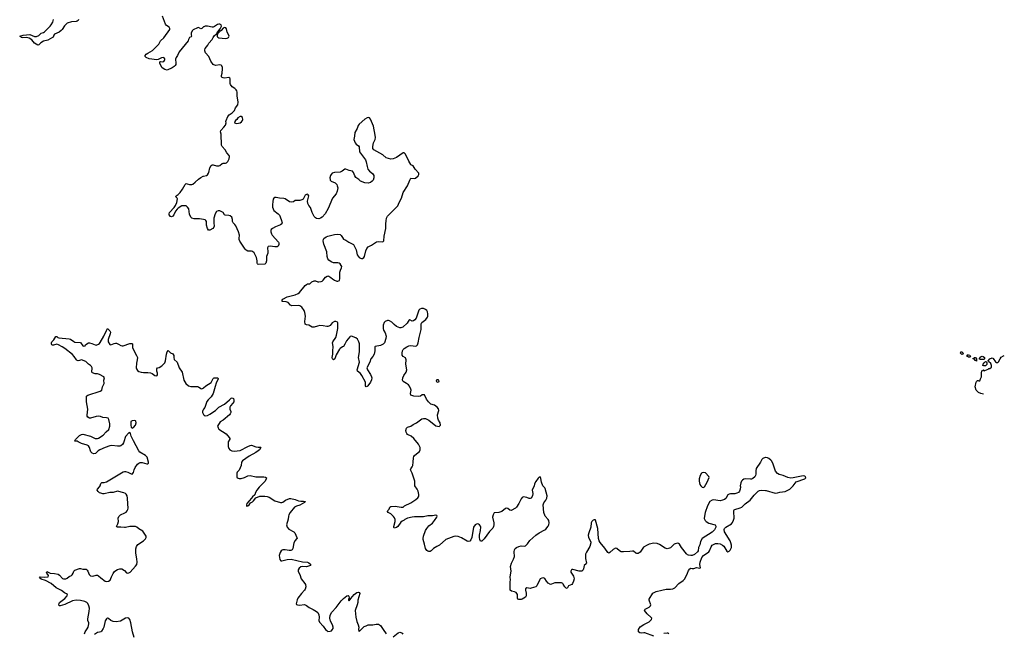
# Model space of a CAD drawing. Header units: inches. Extents: x 2133841 to 2292144, y 758099 to 915581.
# Tile 45 of 80: x 2246728 to 2264246, y 834902 to 845825. Entities that reach past the tile are written whole.
import ezdxf

# ---------------------------------------------------------------- set-up
doc = ezdxf.new("R2010")
doc.units = ezdxf.units.IN
doc.header["$MEASUREMENT"] = 0
for name, color, linetype in [('C2843', 7, 'Continuous'), ('C2844', 7, 'Continuous'), ('C2853', 7, 'Continuous'), ('C2854', 7, 'Continuous'), ('C2863', 7, 'Continuous')]:
    doc.layers.add(name, color=color, linetype=linetype)

msp = doc.modelspace()

# ---------------------------------------------------------------- linework, layer by layer
at = {"layer": 'C2843', "color": 6, "elevation": 300}
for points in [[(2247882, 834890), (2247891, 834930), (2247930, 834979), (2247945, 835010), (2247959, 835070), (2247957, 835090), (2247940, 835130), (2247938, 835158), (2247965, 835290), (2247970, 835350), (2247960, 835390), (2247942, 835430), (2247924, 835450), (2247889, 835470), (2247807, 835487), (2247730, 835493), (2247670, 835478), (2247530, 835416), (2247450, 835391), (2247433, 835393), (2247425, 835410), (2247428, 835430), (2247438, 835450), (2247530, 835519), (2247571, 835570), (2247577, 835590), (2247563, 835603), (2247523, 835623), (2247470, 835664), (2247375, 835710), (2247290, 835787), (2247190, 835845), (2247110, 835867), (2247083, 835890), (2247095, 835905), (2247170, 835903), (2247234, 835910), (2247241, 835930), (2247210, 835973), (2247203, 835990), (2247210, 836003), (2247270, 835972), (2247350, 835967), (2247410, 835954), (2247436, 835936), (2247490, 835879), (2247510, 835870), (2247547, 835873), (2247574, 835886), (2247610, 835915), (2247649, 835931), (2247660, 835940), (2247679, 835970), (2247692, 836008), (2247710, 836027), (2247790, 836057), (2247810, 836057), (2247850, 836042), (2247910, 836044), (2247930, 836028), (2247943, 836010), (2247966, 835946), (2247990, 835925), (2248030, 835921), (2248090, 835937), (2248110, 835935), (2248130, 835924), (2248169, 835889), (2248250, 835832), (2248270, 835824), (2248310, 835828), (2248335, 835850), (2248360, 835910), (2248390, 835967), (2248416, 836004), (2248437, 836023), (2248470, 836039), (2248508, 836050), (2248547, 836047), (2248590, 836021), (2248630, 835976), (2248650, 835971), (2248670, 835976), (2248693, 835990), (2248790, 836096), (2248812, 836128), (2248818, 836170), (2248815, 836230), (2248793, 836330), (2248796, 836404), (2248804, 836450), (2248830, 836484), (2248933, 836550), (2248966, 836586), (2248981, 836610), (2248977, 836630), (2248966, 836650), (2248918, 836718), (2248850, 836760), (2248812, 836792), (2248790, 836804), (2248690, 836804), (2248610, 836787), (2248590, 836787), (2248526, 836794), (2248470, 836789), (2248456, 836796), (2248450, 836806), (2248472, 836848), (2248484, 836890), (2248480, 836950), (2248490, 836980), (2248520, 837010), (2248596, 837044), (2248620, 837060), (2248639, 837081), (2248652, 837108), (2248655, 837130), (2248654, 837206), (2248646, 837310), (2248638, 837350), (2248620, 837380), (2248610, 837390), (2248582, 837402), (2248470, 837432), (2248394, 837406), (2248330, 837406), (2248230, 837387), (2248207, 837387), (2248170, 837394), (2248150, 837405), (2248123, 837424), (2248105, 837450), (2248112, 837470), (2248150, 837510), (2248160, 837530), (2248170, 837571), (2248190, 837588), (2248230, 837587), (2248270, 837598), (2248570, 837775), (2248590, 837784), (2248610, 837784), (2248651, 837771), (2248710, 837738), (2248730, 837737), (2248750, 837763), (2248763, 837810), (2248785, 837855), (2248823, 837910), (2248850, 837933), (2248870, 837942), (2248905, 837945), (2248990, 837918), (2249010, 837919), (2249021, 837930), (2249022, 837950), (2248995, 838035), (2248987, 838050), (2248969, 838069), (2248868, 838128), (2248850, 838149), (2248750, 838330), (2248713, 838410), (2248701, 838461), (2248690, 838477), (2248670, 838472), (2248610, 838403), (2248602, 838390), (2248588, 838330), (2248573, 838290), (2248556, 838264), (2248530, 838241), (2248507, 838233), (2248471, 838231), (2248370, 838247), (2248330, 838242), (2248249, 838211), (2248152, 838168), (2248125, 838150), (2248075, 838105), (2248050, 838097), (2248015, 838110), (2247995, 838130), (2247986, 838150), (2247971, 838210), (2247950, 838239), (2247929, 838249), (2247830, 838279), (2247770, 838313), (2247750, 838320), (2247710, 838322), (2247707, 838330), (2247718, 838350), (2247790, 838422), (2247830, 838442), (2247850, 838446), (2247989, 838409), (2248070, 838372), (2248110, 838369), (2248130, 838375), (2248212, 838430), (2248266, 838490), (2248316, 838530), (2248330, 838590), (2248331, 838630), (2248314, 838710), (2248300, 838730), (2248270, 838739), (2248210, 838743), (2248163, 838763), (2248130, 838766), (2248090, 838760), (2247990, 838730), (2247971, 838731), (2247942, 838750), (2247929, 838769), (2247926, 838786), (2247943, 838890), (2247916, 839024), (2247915, 839085), (2247919, 839121), (2247924, 839130), (2247941, 839139), (2248159, 839210), (2248189, 839230), (2248199, 839290), (2248232, 839350), (2248225, 839410), (2248234, 839450), (2248224, 839470), (2248150, 839510), (2248110, 839521), (2248070, 839521), (2248021, 839541), (2248013, 839553), (2248016, 839630), (2248008, 839650), (2247990, 839670), (2247950, 839694), (2247903, 839743), (2247830, 839770), (2247810, 839767), (2247790, 839757), (2247770, 839754), (2247750, 839758), (2247736, 839770), (2247700, 839830), (2247670, 839864), (2247530, 839970), (2247482, 840000)], [(2248737, 840000), (2248737, 839990), (2248743, 839970), (2248809, 839850), (2248823, 839810), (2248821, 839770), (2248806, 839710), (2248800, 839630), (2248804, 839610), (2248823, 839583), (2248850, 839563), (2248890, 839551), (2248930, 839545), (2249010, 839544), (2249056, 839536), (2249085, 839525), (2249130, 839494), (2249170, 839485), (2249177, 839503), (2249178, 839530), (2249169, 839569), (2249169, 839611), (2249182, 839630), (2249210, 839633), (2249257, 839663), (2249310, 839717), (2249322, 839750), (2249339, 839870), (2249350, 839911), (2249370, 839935), (2249410, 839894), (2249454, 839874), (2249470, 839850), (2249468, 839810), (2249476, 839776), (2249530, 839730), (2249565, 839630), (2249618, 839550), (2249648, 839408), (2249681, 839350), (2249731, 839310), (2249770, 839296), (2249890, 839294), (2249910, 839287), (2249950, 839259), (2249970, 839255), (2249990, 839263), (2250000, 839272)], [(2250000, 838889), (2249988, 838870), (2249980, 838850), (2249982, 838830), (2249990, 838810), (2250000, 838799)], [(2248766, 834830), (2248737, 834930), (2248707, 835090), (2248685, 835150), (2248670, 835170), (2248650, 835180), (2248610, 835174), (2248521, 835119), (2248445, 835105), (2248390, 835110), (2248350, 835130), (2248310, 835163), (2248290, 835173), (2248282, 835170), (2248270, 835162), (2248250, 835122), (2248226, 835014), (2248216, 834990), (2248181, 834939), (2248170, 834930), (2248150, 834922), (2248110, 834915), (2248093, 834907), (2248059, 834881)]]:
    msp.add_lwpolyline(points, dxfattribs=at)
msp.add_lwpolyline([(2248771, 838691), (2248730, 838687), (2248704, 838670), (2248707, 838606), (2248714, 838574), (2248730, 838555), (2248750, 838563), (2248788, 838610), (2248803, 838650), (2248797, 838677), (2248787, 838687)], close=True, dxfattribs=at)
at = {"layer": 'C2844', "color": 6, "elevation": 300}
for points in [[(2247775, 845830), (2247767, 845810), (2247750, 845798), (2247730, 845792), (2247650, 845788), (2247570, 845761), (2247526, 845714), (2247485, 845650), (2247467, 845630), (2247430, 845601), (2247346, 845570), (2247334, 845550), (2247325, 845515), (2247314, 845506), (2247230, 845463), (2247150, 845444), (2247105, 845415), (2247070, 845378), (2247050, 845370), (2246990, 845405), (2246944, 845464), (2246897, 845497), (2246850, 845509), (2246784, 845504), (2246762, 845510), (2246750, 845522), (2246728, 845530), (2246770, 845541), (2246789, 845550), (2246910, 845563), (2246990, 845525), (2247030, 845524), (2247070, 845545), (2247110, 845583), (2247150, 845595), (2247170, 845607), (2247269, 845710), (2247286, 845734), (2247318, 845782), (2247331, 845830)], [(2250000, 845696), (2249970, 845669), (2249950, 845665), (2249910, 845685), (2249890, 845680), (2249817, 845643), (2249804, 845630), (2249780, 845590), (2249777, 845557), (2249786, 845530), (2249780, 845520), (2249750, 845509), (2249730, 845473), (2249723, 845450), (2249563, 845250), (2249536, 845190), (2249509, 845151), (2249503, 845123), (2249508, 845050), (2249505, 845030), (2249494, 845010), (2249474, 844990), (2249443, 844970), (2249350, 844926), (2249310, 844938), (2249265, 844965), (2249237, 845010), (2249224, 845050), (2249219, 845070), (2249224, 845076), (2249241, 845079), (2249270, 845076), (2249290, 845083), (2249302, 845098), (2249310, 845110), (2249311, 845130), (2249290, 845150), (2249250, 845145), (2249190, 845115), (2249167, 845113), (2249033, 845130), (2248981, 845150), (2248965, 845165), (2248959, 845170), (2248962, 845190), (2248979, 845210), (2249005, 845230), (2249090, 845275), (2249205, 845390), (2249232, 845448), (2249290, 845501), (2249397, 845650), (2249398, 845670), (2249387, 845690), (2249341, 845721), (2249323, 845743), (2249270, 845890)], [(2250000, 842267), (2249930, 842280), (2249830, 842280), (2249793, 842293), (2249770, 842310), (2249750, 842364), (2249735, 842455), (2249713, 842490), (2249690, 842509), (2249650, 842514), (2249610, 842510), (2249548, 842472), (2249527, 842453), (2249501, 842419), (2249468, 842350), (2249450, 842327), (2249430, 842313), (2249410, 842319), (2249390, 842350), (2249388, 842370), (2249394, 842390), (2249477, 842483), (2249501, 842519), (2249524, 842570), (2249533, 842633), (2249529, 842649), (2249504, 842670), (2249513, 842690), (2249550, 842715), (2249586, 842750), (2249627, 842810), (2249670, 842894), (2249690, 842906), (2249710, 842904), (2249750, 842889), (2249790, 842892), (2249810, 842900), (2249850, 842931), (2249910, 842988), (2249950, 843017), (2249990, 843038), (2250000, 843040)], [(2247482, 840000), (2247419, 840039), (2247390, 840047), (2247330, 840030), (2247310, 840030), (2247298, 840038), (2247293, 840050), (2247294, 840070), (2247302, 840090), (2247335, 840125), (2247370, 840187), (2247390, 840183), (2247408, 840168), (2247423, 840163), (2247610, 840145), (2247630, 840138), (2247690, 840094), (2247710, 840086), (2247810, 840079), (2247850, 840020), (2247870, 840011), (2247890, 840021), (2247901, 840039), (2247923, 840057), (2247950, 840070), (2247968, 840072), (2248010, 840062), (2248070, 840036), (2248090, 840032), (2248130, 840046), (2248150, 840060), (2248162, 840078), (2248226, 840190), (2248270, 840291), (2248290, 840325), (2248329, 840289), (2248341, 840261), (2248337, 840230), (2248300, 840130), (2248305, 840090), (2248330, 840045), (2248350, 840036), (2248410, 840063), (2248430, 840068), (2248450, 840066), (2248488, 840050), (2248530, 840024), (2248550, 840017), (2248570, 840017), (2248690, 840058), (2248722, 840062), (2248735, 840055), (2248737, 840000)]]:
    msp.add_lwpolyline(points, dxfattribs=at)
at = {"layer": 'C2853', "color": 6, "elevation": 300}
for points in [[(2252474, 840000), (2252430, 839973), (2252420, 839960), (2252361, 839859), (2252333, 839787), (2252310, 839770), (2252291, 839790), (2252289, 839810), (2252299, 839870), (2252297, 839930), (2252306, 840000)], [(2253049, 840000), (2253044, 839996), (2253046, 839930), (2253032, 839870), (2253010, 839832), (2252973, 839790), (2252955, 839730), (2252907, 839630), (2252908, 839610), (2252915, 839590), (2252968, 839510), (2252985, 839470), (2252991, 839449), (2252988, 839412), (2252970, 839374), (2252923, 839310), (2252910, 839297), (2252890, 839289), (2252883, 839310), (2252883, 839350), (2252878, 839370), (2252816, 839490), (2252790, 839525), (2252740, 839570), (2252731, 839590), (2252771, 839730), (2252757, 839810), (2252773, 839910), (2252772, 840000)], [(2260000, 838029), (2259990, 838030), (2259950, 838016), (2259930, 837993), (2259909, 837951), (2259830, 837838), (2259823, 837797), (2259823, 837737), (2259817, 837710), (2259807, 837690), (2259770, 837656), (2259750, 837646), (2259730, 837644), (2259648, 837652), (2259614, 837646), (2259591, 837630), (2259571, 837610), (2259557, 837583), (2259548, 837530), (2259551, 837510), (2259547, 837470), (2259534, 837430), (2259516, 837410), (2259490, 837396), (2259450, 837385), (2259374, 837386), (2259350, 837379), (2259330, 837365), (2259290, 837301), (2259270, 837284), (2259230, 837270), (2259190, 837263), (2259070, 837277), (2259047, 837273), (2259007, 837250), (2258968, 837170), (2258926, 837054), (2258910, 836990), (2258908, 836948), (2258922, 836910), (2258939, 836890), (2258990, 836863), (2259102, 836830), (2259115, 836810), (2259113, 836790), (2259090, 836743), (2259050, 836701), (2258870, 836590), (2258843, 836537), (2258826, 836474), (2258808, 836430), (2258797, 836370), (2258788, 836350), (2258733, 836307), (2258690, 836290), (2258668, 836288), (2258630, 836295), (2258610, 836301), (2258590, 836315), (2258500, 836430), (2258466, 836486), (2258450, 836503), (2258430, 836505), (2258390, 836497), (2258370, 836487), (2258310, 836424), (2258290, 836415), (2258250, 836408), (2258210, 836416), (2258110, 836481), (2258070, 836498), (2258010, 836504), (2257930, 836488), (2257890, 836473), (2257827, 836433), (2257770, 836349), (2257730, 836321), (2257710, 836321), (2257690, 836329), (2257650, 836364), (2257630, 836367), (2257584, 836356), (2257470, 836350), (2257430, 836355), (2257399, 836370), (2257350, 836414), (2257330, 836417), (2257289, 836391), (2257230, 836338), (2257209, 836329), (2257190, 836339), (2257140, 836420), (2257057, 836517), (2257038, 836550), (2257026, 836590), (2257013, 836770), (2256975, 836915), (2256970, 836922), (2256950, 836924), (2256930, 836916), (2256905, 836890), (2256897, 836870), (2256890, 836790), (2256852, 836690), (2256842, 836650), (2256848, 836610), (2256888, 836530), (2256890, 836510), (2256870, 836450), (2256813, 836347), (2256797, 836310), (2256795, 836235), (2256812, 836148), (2256804, 836136), (2256769, 836111), (2256760, 836050), (2256753, 836030), (2256730, 836008), (2256682, 836010), (2256570, 836040), (2256550, 836036), (2256544, 836030), (2256535, 836010), (2256536, 835990), (2256579, 835919), (2256592, 835870), (2256583, 835830), (2256565, 835790), (2256550, 835770), (2256495, 835745), (2256470, 835701), (2256450, 835706), (2256430, 835728), (2256399, 835779), (2256390, 835790), (2256370, 835801), (2256250, 835802), (2256190, 835774), (2256170, 835772), (2256130, 835795), (2256099, 835830), (2256070, 835875), (2256050, 835887), (2256017, 835883), (2255990, 835870), (2255982, 835858), (2255930, 835750), (2255910, 835730), (2255830, 835703), (2255810, 835701), (2255750, 835709), (2255730, 835695), (2255728, 835670), (2255739, 835619), (2255742, 835570), (2255730, 835548), (2255670, 835510), (2255650, 835504), (2255610, 835503), (2255589, 835510), (2255584, 835530), (2255582, 835590), (2255573, 835613), (2255559, 835630), (2255530, 835642), (2255479, 835650), (2255452, 835672), (2255454, 835826), (2255459, 835850), (2255457, 835910), (2255472, 836010), (2255463, 836090), (2255476, 836150), (2255516, 836224), (2255531, 836269), (2255524, 836350), (2255529, 836390), (2255543, 836410), (2255566, 836430), (2255606, 836450), (2255650, 836457), (2255710, 836452), (2255730, 836462), (2255763, 836497), (2255807, 836553), (2255910, 836650), (2255970, 836692), (2256070, 836742), (2256090, 836757), (2256131, 836810), (2256142, 836830), (2256151, 836869), (2256143, 836910), (2256130, 836930), (2256075, 836990), (2256051, 837051), (2256043, 837190), (2256055, 837225), (2256087, 837270), (2256106, 837310), (2256111, 837350), (2256077, 837477), (2256070, 837493), (2256037, 837530), (2256012, 837590), (2255999, 837659), (2255990, 837686), (2255970, 837679), (2255950, 837664), (2255910, 837604), (2255890, 837562), (2255879, 837519), (2255853, 837470), (2255848, 837450), (2255859, 837390), (2255850, 837348), (2255830, 837310), (2255810, 837301), (2255790, 837301), (2255750, 837317), (2255691, 837329), (2255670, 837322), (2255650, 837295), (2255606, 837210), (2255568, 837150), (2255548, 837130), (2255470, 837090), (2255450, 837092), (2255410, 837123), (2255390, 837131), (2255370, 837124), (2255309, 837071), (2255290, 837062), (2255250, 837055), (2255171, 837049), (2255152, 837008), (2255143, 836970), (2255165, 836870), (2255166, 836830), (2255158, 836802), (2255144, 836776), (2255087, 836713), (2254990, 836581), (2254950, 836542), (2254925, 836545), (2254913, 836573), (2254907, 836607), (2254907, 836650), (2254928, 836732), (2254932, 836792), (2254926, 836810), (2254910, 836834), (2254890, 836847), (2254870, 836850), (2254829, 836831), (2254803, 836790), (2254770, 836610), (2254756, 836564), (2254737, 836543), (2254710, 836536), (2254690, 836544), (2254590, 836603), (2254530, 836625), (2254490, 836630), (2254450, 836628), (2254310, 836570), (2254198, 836470), (2254148, 836450), (2254091, 836410), (2254050, 836369), (2254030, 836359), (2254010, 836357), (2253990, 836365), (2253970, 836379), (2253950, 836410), (2253932, 836490), (2253907, 836570), (2253906, 836590), (2253913, 836630), (2253951, 836730), (2253972, 836770), (2254010, 836816), (2254070, 836863), (2254110, 836913), (2254150, 836970), (2254154, 836990), (2254150, 836999), (2254130, 837007), (2254070, 836995), (2253990, 836992), (2253910, 836974), (2253798, 836978), (2253755, 836975), (2253710, 836970), (2253630, 836952), (2253582, 836930), (2253566, 836914), (2253530, 836897), (2253510, 836878), (2253455, 836805), (2253430, 836786), (2253393, 836773), (2253385, 836785), (2253386, 836806), (2253410, 836890), (2253406, 836930), (2253396, 836956), (2253381, 836981), (2253361, 837001), (2253330, 837026), (2253286, 837050), (2253270, 837070), (2253278, 837090), (2253303, 837110), (2253316, 837150), (2253330, 837158), (2253410, 837163), (2253514, 837146), (2253535, 837145), (2253550, 837150), (2253576, 837170), (2253690, 837226), (2253778, 837282), (2253810, 837313), (2253822, 837330), (2253828, 837350), (2253831, 837371), (2253819, 837430), (2253801, 837470), (2253761, 837530), (2253761, 837610), (2253713, 837750), (2253683, 837810), (2253686, 837830), (2253710, 837865), (2253720, 837890), (2253730, 837950), (2253734, 838026), (2253741, 838050), (2253753, 838070), (2253819, 838121), (2253839, 838141), (2253852, 838170), (2253854, 838210), (2253826, 838270), (2253739, 838370), (2253695, 838410), (2253630, 838439), (2253616, 838456), (2253602, 838482), (2253598, 838510), (2253610, 838553), (2253630, 838572), (2253685, 838590), (2253730, 838620), (2253790, 838650), (2253882, 838718), (2253910, 838728), (2253950, 838725), (2254010, 838694), (2254130, 838593), (2254190, 838586), (2254206, 838594), (2254215, 838610), (2254208, 838650), (2254177, 838697), (2254165, 838730), (2254164, 838790), (2254184, 838870), (2254177, 838897), (2254154, 838930), (2254110, 838961), (2254043, 838983), (2254000, 839020), (2253967, 839067), (2253930, 839149), (2253890, 839145), (2253857, 839123), (2253830, 839118), (2253742, 839122), (2253690, 839144), (2253679, 839170), (2253691, 839229), (2253690, 839250), (2253662, 839302), (2253643, 839323), (2253609, 839350), (2253550, 839383), (2253537, 839410), (2253545, 839450), (2253563, 839490), (2253605, 839550), (2253613, 839590), (2253598, 839690), (2253605, 839770), (2253600, 839790), (2253590, 839804), (2253550, 839831), (2253533, 839853), (2253530, 839890), (2253541, 839930), (2253550, 839952), (2253570, 839974), (2253617, 840000)], [(2250000, 839272), (2250042, 839310), (2250132, 839368), (2250170, 839435), (2250178, 839442), (2250190, 839448), (2250252, 839450), (2250262, 839430), (2250225, 839355), (2250203, 839297), (2250170, 839173), (2250132, 839110), (2250080, 839060), (2250057, 839030), (2250020, 838920), (2250000, 838889)], [(2250000, 838799), (2250010, 838786), (2250030, 838775), (2250070, 838782), (2250110, 838800), (2250210, 838867), (2250271, 838930), (2250370, 838983), (2250462, 839058), (2250490, 839088), (2250510, 839096), (2250530, 839082), (2250540, 839050), (2250536, 839024), (2250523, 838997), (2250480, 838950), (2250467, 838930), (2250467, 838890), (2250483, 838850), (2250483, 838830), (2250475, 838810), (2250458, 838790), (2250350, 838698), (2250294, 838666), (2250250, 838590), (2250257, 838557), (2250274, 838534), (2250399, 838450), (2250457, 838390), (2250466, 838370), (2250464, 838356), (2250440, 838310), (2250439, 838290), (2250439, 838230), (2250451, 838190), (2250468, 838168), (2250505, 838150), (2250546, 838146), (2250650, 838158), (2250786, 838230), (2250830, 838247), (2250850, 838249), (2250930, 838220), (2250970, 838215), (2251010, 838217), (2251019, 838210), (2250992, 838170), (2250970, 838148), (2250930, 838121), (2250810, 838055), (2250692, 837970), (2250677, 837950), (2250668, 837890), (2250653, 837847), (2250631, 837809), (2250598, 837770), (2250590, 837750), (2250590, 837690), (2250600, 837670), (2250630, 837656), (2250670, 837657), (2250730, 837676), (2250790, 837703), (2250830, 837709), (2250930, 837688), (2251070, 837686), (2251100, 837680), (2251118, 837670), (2251115, 837650), (2251093, 837610), (2250990, 837504), (2250947, 837450), (2250926, 837410), (2250914, 837366), (2250870, 837334), (2250854, 837306), (2250767, 837210), (2250761, 837190), (2250762, 837170), (2250770, 837167), (2250790, 837171), (2250812, 837190), (2250835, 837225), (2250870, 837244), (2250890, 837261), (2250929, 837311), (2250998, 837342), (2251090, 837346), (2251130, 837339), (2251165, 837325), (2251270, 837259), (2251368, 837228), (2251390, 837228), (2251410, 837234), (2251459, 837270), (2251530, 837299), (2251550, 837303), (2251630, 837285), (2251690, 837259), (2251730, 837254), (2251777, 837257), (2251811, 837250), (2251796, 837230), (2251710, 837181), (2251650, 837166), (2251618, 837150), (2251539, 837050), (2251516, 837010), (2251510, 836990), (2251504, 836936), (2251475, 836830), (2251485, 836790), (2251514, 836754), (2251606, 836706), (2251625, 836690), (2251661, 836610), (2251662, 836590), (2251650, 836582), (2251630, 836554), (2251608, 836510), (2251590, 836409), (2251574, 836386), (2251550, 836375), (2251525, 836375), (2251450, 836390), (2251412, 836388), (2251398, 836382), (2251382, 836370), (2251361, 836339), (2251346, 836290), (2251354, 836214), (2251374, 836194), (2251391, 836191), (2251486, 836214), (2251559, 836219), (2251757, 836177), (2251848, 836168), (2251870, 836159), (2251903, 836130), (2251901, 836110), (2251848, 836092), (2251830, 836088), (2251768, 836092), (2251730, 836086), (2251700, 836060), (2251685, 836030), (2251683, 836010), (2251688, 835990), (2251712, 835950), (2251733, 835873), (2251801, 835790), (2251811, 835770), (2251816, 835730), (2251808, 835690), (2251795, 835670), (2251739, 835610), (2251675, 835525), (2251663, 835497), (2251650, 835450), (2251648, 835428), (2251654, 835414), (2251668, 835408), (2251710, 835401), (2251790, 835412), (2251810, 835410), (2251830, 835400), (2251880, 835360), (2251950, 835325), (2252010, 835288), (2252030, 835270), (2252050, 835230), (2252058, 835190), (2252053, 835130), (2252061, 835101), (2252128, 835030), (2252170, 834971), (2252190, 834951), (2252210, 834937), (2252250, 834938), (2252273, 834947), (2252290, 834961), (2252303, 834990), (2252305, 835010), (2252295, 835050), (2252258, 835118), (2252246, 835170), (2252254, 835226), (2252279, 835281), (2252357, 835363), (2252450, 835479), (2252490, 835520), (2252550, 835570), (2252570, 835577), (2252586, 835566), (2252591, 835529), (2252581, 835510), (2252581, 835490), (2252590, 835478), (2252610, 835502), (2252619, 835521), (2252681, 835590), (2252729, 835630), (2252754, 835634), (2252771, 835630), (2252777, 835610), (2252743, 835490), (2252742, 835450), (2252733, 835407), (2252698, 835310), (2252710, 835190), (2252725, 835110), (2252753, 835050), (2252761, 835010), (2252758, 834970), (2252770, 834934), (2252825, 834995), (2252859, 835021), (2252890, 835036), (2252930, 835050), (2253010, 835055), (2253070, 835065), (2253110, 835064), (2253150, 835043), (2253192, 834972), (2253250, 834890)], [(2258011, 834851), (2257850, 834912), (2257830, 834913), (2257787, 834907), (2257762, 834910), (2257739, 834930), (2257735, 834950), (2257738, 834970), (2257770, 835015), (2257830, 835060), (2257930, 835108), (2257954, 835130), (2257967, 835150), (2257972, 835170), (2257966, 835186), (2257890, 835248), (2257844, 835310), (2257855, 835330), (2257930, 835367), (2257952, 835390), (2257956, 835410), (2257927, 835490), (2257930, 835510), (2257990, 835616), (2258053, 835647), (2258150, 835672), (2258230, 835685), (2258310, 835685), (2258350, 835695), (2258387, 835710), (2258454, 835786), (2258530, 835840), (2258560, 835870), (2258612, 835970), (2258630, 836018), (2258650, 836051), (2258670, 836061), (2258690, 836056), (2258723, 836057), (2258770, 836071), (2258830, 836062), (2258835, 836065), (2258838, 836070), (2258829, 836129), (2258832, 836168), (2258866, 836254), (2258894, 836286), (2258990, 836353), (2259002, 836370), (2259030, 836443), (2259051, 836469), (2259084, 836490), (2259110, 836500), (2259150, 836499), (2259192, 836492), (2259230, 836473), (2259253, 836453), (2259310, 836367), (2259330, 836354), (2259350, 836362), (2259370, 836384), (2259392, 836430), (2259391, 836470), (2259383, 836510), (2259369, 836550), (2259269, 836710), (2259259, 836750), (2259266, 836770), (2259289, 836790), (2259390, 836849), (2259410, 836874), (2259430, 836915), (2259438, 836950), (2259432, 837070), (2259435, 837090), (2259442, 837098), (2259453, 837107), (2259546, 837134), (2259579, 837150), (2259635, 837205), (2259726, 837270), (2259798, 837362), (2259869, 837431), (2259890, 837444), (2259930, 837452), (2260000, 837445)], [(2253370, 834841), (2253462, 834910), (2253490, 834921), (2253510, 834915), (2253530, 834902), (2253545, 834885)], [(2258277, 834890), (2258263, 834903), (2258247, 834907), (2258190, 834900)]]:
    msp.add_lwpolyline(points, dxfattribs=at)
for points in [[(2254176, 839416), (2254150, 839416), (2254143, 839410), (2254140, 839390), (2254150, 839377), (2254170, 839373), (2254190, 839387), (2254186, 839410)], [(2258890, 837765), (2258870, 837760), (2258857, 837750), (2258833, 837710), (2258818, 837650), (2258816, 837610), (2258831, 837550), (2258845, 837525), (2258870, 837501), (2258890, 837497), (2258910, 837507), (2258959, 837590), (2258995, 837675), (2258992, 837692), (2258930, 837761)]]:
    msp.add_lwpolyline(points, close=True, dxfattribs=at)
at = {"layer": 'C2854', "color": 6, "elevation": 300}
for points in [[(2250000, 843040), (2250050, 843051), (2250070, 843065), (2250090, 843090), (2250096, 843104), (2250109, 843190), (2250135, 843230), (2250150, 843240), (2250170, 843240), (2250230, 843225), (2250270, 843223), (2250290, 843232), (2250330, 843262), (2250350, 843269), (2250390, 843272), (2250410, 843279), (2250430, 843298), (2250457, 843350), (2250460, 843390), (2250452, 843410), (2250413, 843453), (2250386, 843510), (2250330, 843570), (2250321, 843590), (2250313, 843790), (2250303, 843830), (2250305, 843850), (2250361, 843910), (2250389, 843950), (2250399, 843990), (2250395, 844010), (2250400, 844030), (2250430, 844099), (2250456, 844130), (2250510, 844167), (2250534, 844190), (2250550, 844210), (2250567, 844253), (2250608, 844310), (2250614, 844354), (2250597, 844470), (2250597, 844537), (2250590, 844561), (2250578, 844578), (2250557, 844597), (2250508, 844628), (2250480, 844670), (2250471, 844691), (2250473, 844770), (2250465, 844785), (2250450, 844793), (2250374, 844786), (2250350, 844788), (2250330, 844798), (2250318, 844810), (2250316, 844830), (2250329, 844871), (2250336, 844950), (2250335, 844975), (2250326, 845006), (2250310, 845018), (2250290, 845024), (2250210, 845008), (2250170, 845027), (2250130, 845089), (2250092, 845172), (2250036, 845236), (2250023, 845270), (2250022, 845290), (2250030, 845310), (2250073, 845370), (2250092, 845408), (2250150, 845470), (2250168, 845510), (2250190, 845540), (2250230, 845576), (2250240, 845580), (2250245, 845570), (2250240, 845550), (2250244, 845524), (2250252, 845512), (2250270, 845503), (2250390, 845490), (2250422, 845498), (2250444, 845510), (2250452, 845530), (2250447, 845550), (2250422, 845602), (2250405, 845665), (2250397, 845677), (2250390, 845681), (2250370, 845683), (2250348, 845672), (2250312, 845630), (2250286, 845614), (2250250, 845574), (2250240, 845580), (2250242, 845590), (2250252, 845610), (2250297, 845663), (2250317, 845710), (2250315, 845735), (2250290, 845748), (2250270, 845748), (2250250, 845742), (2250195, 845705), (2250170, 845694), (2250150, 845691), (2250070, 845710), (2250030, 845712), (2250002, 845698), (2250000, 845696)], [(2252306, 840000), (2252307, 840007), (2252294, 840070), (2252297, 840090), (2252350, 840169), (2252367, 840210), (2252386, 840330), (2252391, 840411), (2252390, 840430), (2252381, 840441), (2252355, 840455), (2252330, 840453), (2252290, 840429), (2252250, 840384), (2252230, 840370), (2252210, 840365), (2252190, 840364), (2252130, 840376), (2252070, 840380), (2252028, 840372), (2251970, 840350), (2251930, 840350), (2251870, 840386), (2251830, 840393), (2251806, 840406), (2251801, 840450), (2251813, 840550), (2251803, 840610), (2251789, 840650), (2251745, 840705), (2251710, 840729), (2251690, 840735), (2251570, 840734), (2251546, 840746), (2251504, 840790), (2251470, 840803), (2251406, 840806), (2251399, 840810), (2251395, 840830), (2251410, 840852), (2251489, 840891), (2251630, 840928), (2251680, 840950), (2251705, 840970), (2251810, 841096), (2251830, 841112), (2251850, 841122), (2251890, 841122), (2251923, 841157), (2251970, 841177), (2251990, 841177), (2252030, 841161), (2252050, 841157), (2252090, 841163), (2252110, 841171), (2252130, 841190), (2252170, 841243), (2252200, 841260), (2252210, 841263), (2252230, 841259), (2252266, 841234), (2252291, 841210), (2252329, 841189), (2252370, 841173), (2252390, 841171), (2252416, 841184), (2252424, 841216), (2252424, 841330), (2252434, 841366), (2252456, 841410), (2252457, 841430), (2252450, 841452), (2252430, 841476), (2252410, 841490), (2252390, 841496), (2252310, 841498), (2252270, 841512), (2252230, 841542), (2252210, 841570), (2252196, 841610), (2252192, 841690), (2252137, 841830), (2252128, 841890), (2252132, 841910), (2252142, 841930), (2252181, 841959), (2252210, 841972), (2252330, 842000), (2252390, 842008), (2252430, 842003), (2252450, 841986), (2252470, 841945), (2252490, 841918), (2252530, 841899), (2252583, 841863), (2252666, 841826), (2252713, 841730), (2252730, 841641), (2252770, 841591), (2252790, 841577), (2252810, 841571), (2252830, 841571), (2252853, 841590), (2252863, 841610), (2252884, 841710), (2252907, 841753), (2252930, 841779), (2252987, 841810), (2253075, 841870), (2253110, 841878), (2253187, 841873), (2253209, 841890), (2253215, 841970), (2253243, 842110), (2253242, 842190), (2253247, 842247), (2253256, 842290), (2253270, 842326), (2253456, 842510), (2253477, 842570), (2253520, 842650), (2253551, 842750), (2253630, 842870), (2253670, 842971), (2253690, 843001), (2253750, 842997), (2253770, 843006), (2253817, 843043), (2253832, 843070), (2253829, 843090), (2253762, 843162), (2253730, 843222), (2253690, 843239), (2253685, 843245), (2253650, 843305), (2253590, 843429), (2253570, 843454), (2253550, 843457), (2253431, 843369), (2253370, 843348), (2253330, 843344), (2253290, 843351), (2253250, 843367), (2253190, 843417), (2253029, 843509), (2253013, 843530), (2253012, 843570), (2253025, 843630), (2253052, 843690), (2253056, 843730), (2253052, 843770), (2253020, 843930), (2252970, 844052), (2252950, 844078), (2252930, 844082), (2252910, 844077), (2252868, 844052), (2252770, 843968), (2252750, 843944), (2252731, 843889), (2252690, 843819), (2252684, 843750), (2252672, 843690), (2252695, 843630), (2252712, 843610), (2252757, 843577), (2252770, 843559), (2252773, 843470), (2252878, 843330), (2252892, 843292), (2252908, 843210), (2252924, 843164), (2252949, 843129), (2253008, 843088), (2253031, 843050), (2253031, 843010), (2253018, 842970), (2253001, 842950), (2252972, 842928), (2252930, 842913), (2252870, 842921), (2252790, 842949), (2252759, 842979), (2252710, 843014), (2252688, 843048), (2252667, 843107), (2252650, 843127), (2252590, 843143), (2252530, 843167), (2252510, 843167), (2252465, 843130), (2252430, 843111), (2252330, 843106), (2252290, 843090), (2252269, 843071), (2252257, 843050), (2252247, 843010), (2252250, 842983), (2252254, 842970), (2252270, 842950), (2252338, 842918), (2252369, 842889), (2252379, 842870), (2252387, 842830), (2252378, 842770), (2252357, 842723), (2252293, 842650), (2252216, 842464), (2252160, 842370), (2252110, 842308), (2252081, 842290), (2252050, 842282), (2252010, 842287), (2251990, 842300), (2251970, 842322), (2251931, 842391), (2251900, 842480), (2251870, 842518), (2251853, 842550), (2251848, 842592), (2251870, 842690), (2251862, 842710), (2251850, 842717), (2251830, 842716), (2251810, 842703), (2251779, 842641), (2251770, 842630), (2251750, 842618), (2251710, 842607), (2251630, 842604), (2251598, 842582), (2251570, 842574), (2251530, 842584), (2251453, 842633), (2251430, 842642), (2251350, 842647), (2251290, 842660), (2251270, 842658), (2251251, 842650), (2251240, 842630), (2251230, 842590), (2251224, 842530), (2251226, 842490), (2251236, 842456), (2251250, 842428), (2251329, 842369), (2251348, 842348), (2251383, 842270), (2251397, 842210), (2251389, 842190), (2251368, 842172), (2251280, 842140), (2251228, 842110), (2251205, 842090), (2251196, 842070), (2251195, 842050), (2251207, 842010), (2251220, 841990), (2251330, 841862), (2251337, 841850), (2251339, 841821), (2251326, 841794), (2251310, 841782), (2251270, 841780), (2251185, 841795), (2251147, 841790), (2251136, 841764), (2251145, 841690), (2251142, 841670), (2251120, 841610), (2251120, 841530), (2251110, 841493), (2251087, 841473), (2250968, 841468), (2250959, 841479), (2250956, 841490), (2250954, 841530), (2250941, 841590), (2250897, 841676), (2250870, 841700), (2250850, 841705), (2250810, 841702), (2250790, 841705), (2250760, 841720), (2250739, 841739), (2250642, 841882), (2250632, 841910), (2250632, 841928), (2250639, 841990), (2250622, 842050), (2250573, 842153), (2250557, 842177), (2250525, 842210), (2250517, 842230), (2250514, 842270), (2250500, 842310), (2250473, 842333), (2250450, 842340), (2250385, 842345), (2250374, 842354), (2250351, 842390), (2250290, 842421), (2250270, 842425), (2250258, 842422), (2250231, 842409), (2250203, 842370), (2250180, 842290), (2250180, 842210), (2250188, 842150), (2250183, 842130), (2250167, 842110), (2250110, 842079), (2250090, 842081), (2250070, 842109), (2250050, 842170), (2250052, 842230), (2250042, 842250), (2250030, 842261), (2250000, 842267)], [(2253617, 840000), (2253650, 840018), (2253690, 840023), (2253770, 840015), (2253790, 840022), (2253805, 840035), (2253819, 840070), (2253834, 840170), (2253868, 840308), (2253871, 840409), (2253876, 840424), (2253885, 840435), (2253955, 840490), (2253985, 840530), (2253990, 840550), (2253990, 840590), (2253982, 840622), (2253970, 840649), (2253947, 840667), (2253910, 840682), (2253878, 840682), (2253849, 840671), (2253830, 840653), (2253822, 840638), (2253780, 840510), (2253760, 840480), (2253736, 840464), (2253710, 840456), (2253670, 840484), (2253650, 840469), (2253642, 840450), (2253620, 840420), (2253546, 840354), (2253510, 840337), (2253490, 840337), (2253430, 840366), (2253390, 840397), (2253350, 840438), (2253310, 840465), (2253290, 840471), (2253270, 840468), (2253230, 840450), (2253210, 840432), (2253197, 840390), (2253195, 840330), (2253201, 840301), (2253228, 840248), (2253246, 840190), (2253245, 840150), (2253216, 840070), (2253194, 840046), (2253146, 840026), (2253055, 840005), (2253049, 840000)], [(2252772, 840000), (2252772, 840052), (2252764, 840090), (2252738, 840138), (2252710, 840159), (2252630, 840190), (2252610, 840188), (2252599, 840181), (2252543, 840110), (2252514, 840046), (2252490, 840010), (2252474, 840000)]]:
    msp.add_lwpolyline(points, dxfattribs=at)
msp.add_lwpolyline([(2250650, 844104), (2250610, 844077), (2250590, 844050), (2250568, 844030), (2250554, 844010), (2250551, 843991), (2250570, 843982), (2250590, 843978), (2250650, 843986), (2250676, 844004), (2250693, 844033), (2250696, 844050), (2250690, 844084), (2250670, 844103)], close=True, dxfattribs=at)
at = {"layer": 'C2863', "color": 6, "elevation": 200}
for points in [[(2263490, 839864), (2263470, 839882), (2263464, 839890), (2263470, 839914), (2263490, 839914), (2263514, 839890), (2263510, 839868)], [(2263610, 839818), (2263590, 839829), (2263578, 839850), (2263590, 839862), (2263610, 839862), (2263630, 839851), (2263642, 839830), (2263630, 839818)], [(2263816, 839776), (2263798, 839790), (2263830, 839825), (2263850, 839836), (2263870, 839831), (2263895, 839810), (2263896, 839790), (2263890, 839778)], [(2263750, 839748), (2263738, 839758), (2263730, 839758), (2263710, 839786), (2263690, 839786), (2263687, 839793), (2263702, 839798), (2263709, 839811), (2263734, 839810), (2263752, 839790), (2263754, 839750)], [(2263883, 839663), (2263866, 839670), (2263869, 839690), (2263885, 839715), (2263910, 839738), (2263932, 839732), (2263938, 839718), (2263935, 839685), (2263926, 839674), (2263910, 839664)]]:
    msp.add_lwpolyline(points, close=True, dxfattribs=at)
at = {"layer": 'C2863', "color": 6}
for points, elevation in [([(2263878, 839158), (2263830, 839170), (2263789, 839190), (2263763, 839210), (2263747, 839230), (2263729, 839290), (2263746, 839370), (2263750, 839385), (2263770, 839405), (2263782, 839402), (2263790, 839394), (2263810, 839394), (2263821, 839430), (2263841, 839470), (2263842, 839538), (2263847, 839573), (2263862, 839578), (2263868, 839592), (2263874, 839590), (2263878, 839578), (2263890, 839574), (2263898, 839582), (2263959, 839601), (2263970, 839614), (2263990, 839614), (2264018, 839642), (2264019, 839670), (2264006, 839706), (2263962, 839742), (2263958, 839750), (2263989, 839790), (2264030, 839807), (2264041, 839801), (2264050, 839796), (2264090, 839735), (2264110, 839723), (2264130, 839723), (2264143, 839737), (2264170, 839790), (2264190, 839815), (2264230, 839844), (2264246, 839849)], 200), ([(2260000, 837445), (2260010, 837444), (2260170, 837399), (2260210, 837402), (2260250, 837414), (2260350, 837427), (2260429, 837470), (2260456, 837490), (2260490, 837526), (2260544, 837596), (2260699, 837650), (2260717, 837670), (2260709, 837690), (2260699, 837699), (2260670, 837703), (2260492, 837668), (2260450, 837666), (2260396, 837676), (2260310, 837712), (2260239, 837730), (2260209, 837749), (2260174, 837790), (2260130, 837930), (2260104, 837970), (2260090, 837984), (2260054, 838014), (2260030, 838026), (2260000, 838029)], 300)]:
    msp.add_lwpolyline(points, dxfattribs=dict(at, elevation=elevation))

doc.saveas('drawing.dxf')
